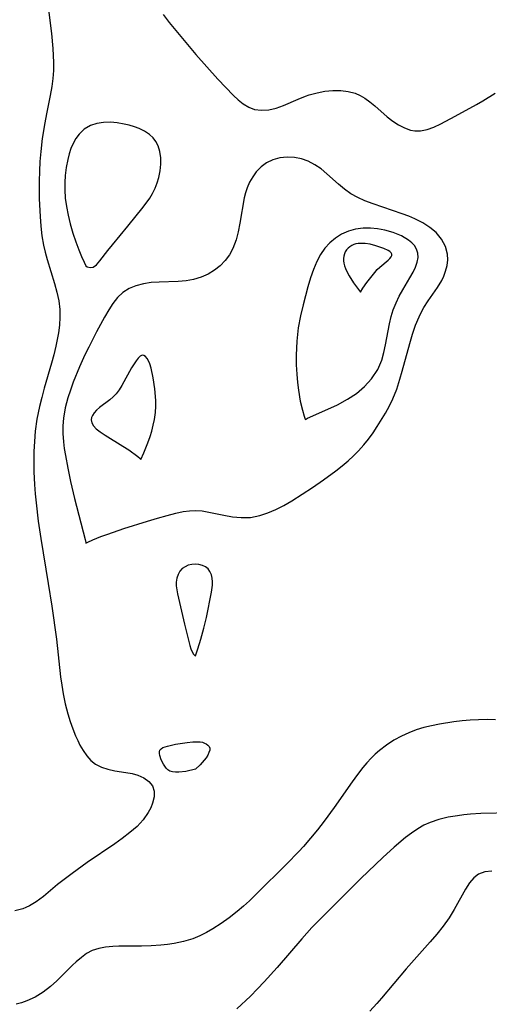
# Model space of a CAD drawing. Header units: metres. Extents: x 1073367 to 1082519, y 1569854 to 1574957.
# Tile 100 of 256: x 1074386 to 1074472, y 1572707 to 1572886. Entities that reach past the tile are written whole.
import ezdxf

# ---------------------------------------------------------------- set-up
doc = ezdxf.new("R2010")
doc.units = ezdxf.units.M
doc.layers.add('CGG_CurvaNivelLidar_v1', color=253, linetype='Continuous', lineweight=30)

msp = doc.modelspace()

# ---------------------------------------------------------------- linework, layer by layer
at = {"layer": 'CGG_CurvaNivelLidar_v1'}
for p, q in [((1074391.6687, 1572888.3848, 64.5), (1074392.2526, 1572883.6209, 64.5)), ((1074412.6013, 1572887.0797, 65), (1074413.6836, 1572885.6074, 65)), ((1074413.6836, 1572885.6074, 65), (1074418.5394, 1572879.7859, 65)), ((1074392.2526, 1572883.6209, 64.5), (1074392.5041, 1572880.8433, 64.5)), ((1074392.5041, 1572880.8433, 64.5), (1074392.6253, 1572878.3482, 64.5)), ((1074418.5394, 1572879.7859, 65), (1074420.5088, 1572877.5186, 65)), ((1074392.6253, 1572878.3482, 64.5), (1074392.6172, 1572876.857, 64.5)), ((1074392.6172, 1572876.857, 64.5), (1074392.53, 1572875.3806, 64.5)), ((1074420.5088, 1572877.5186, 65), (1074422.5333, 1572875.3047, 65)), ((1074392.53, 1572875.3806, 64.5), (1074392.3517, 1572873.9246, 64.5)), ((1074422.5333, 1572875.3047, 65), (1074425.3789, 1572872.3411, 65)), ((1074392.3517, 1572873.9246, 64.5), (1074392.0366, 1572872.286, 64.5)), ((1074439.1744, 1572872.4192, 65), (1074440.5951, 1572872.816, 65)), ((1074440.5951, 1572872.816, 65), (1074442.0359, 1572873.0932, 65)), ((1074442.0359, 1572873.0932, 65), (1074443.4771, 1572873.2408, 65)), ((1074443.4771, 1572873.2408, 65), (1074444.8991, 1572873.242, 65)), ((1074444.8991, 1572873.242, 65), (1074446.2811, 1572873.0719, 65)), ((1074446.2811, 1572873.0719, 65), (1074447.5432, 1572872.7201, 65)), ((1074447.5432, 1572872.7201, 65), (1074448.4481, 1572872.3204, 65)), ((1074470.7823, 1572871.3615, 65), (1074473.0456, 1572872.7582, 65)), ((1074392.0366, 1572872.286, 64.5), (1074391.3428, 1572868.9979, 64.5)), ((1074425.3789, 1572872.3411, 65), (1074426.2145, 1572871.5519, 65)), ((1074426.2145, 1572871.5519, 65), (1074427.1713, 1572870.7945, 65)), ((1074427.1713, 1572870.7945, 65), (1074428.1759, 1572870.193, 65)), ((1074434.463, 1572870.4707, 65), (1074437.1387, 1572871.6359, 65)), ((1074437.1387, 1572871.6359, 65), (1074438.5201, 1572872.1933, 65)), ((1074438.5201, 1572872.1933, 65), (1074439.1744, 1572872.4192, 65)), ((1074448.4481, 1572872.3204, 65), (1074449.2909, 1572871.8354, 65)), ((1074449.2909, 1572871.8354, 65), (1074450.2156, 1572871.1825, 65)), ((1074450.2156, 1572871.1825, 65), (1074451.1036, 1572870.4595, 65)), ((1074469.644, 1572870.7042, 65), (1074470.7823, 1572871.3615, 65)), ((1074391.3428, 1572868.9979, 64.5), (1074391.0428, 1572867.3228, 64.5)), ((1074428.1759, 1572870.193, 65), (1074429.236, 1572869.7908, 65)), ((1074429.236, 1572869.7908, 65), (1074430.4963, 1572869.6174, 65)), ((1074430.4963, 1572869.6174, 65), (1074431.8081, 1572869.703, 65)), ((1074431.8081, 1572869.703, 65), (1074433.1434, 1572870.0038, 65)), ((1074433.1434, 1572870.0038, 65), (1074434.463, 1572870.4707, 65)), ((1074451.1036, 1572870.4595, 65), (1074453.3918, 1572868.447, 65)), ((1074465.7403, 1572868.5233, 65), (1074469.644, 1572870.7042, 65)), ((1074391.0428, 1572867.3228, 64.5), (1074390.594, 1572864.5075, 64.5)), ((1074400.4891, 1572867.2343, 65), (1074399.3454, 1572866.8483, 65)), ((1074401.7141, 1572867.4262, 65), (1074400.4891, 1572867.2343, 65)), ((1074402.9856, 1572867.4501, 65), (1074401.7141, 1572867.4262, 65)), ((1074404.2321, 1572867.3319, 65), (1074402.9856, 1572867.4501, 65)), ((1074405.4772, 1572867.1108, 65), (1074404.2321, 1572867.3319, 65)), ((1074453.3918, 1572868.447, 65), (1074454.4007, 1572867.6525, 65)), ((1074454.4007, 1572867.6525, 65), (1074455.4416, 1572866.9573, 65)), ((1074463.1219, 1572867.1295, 65), (1074465.7403, 1572868.5233, 65)), ((1074398.2319, 1572866.1773, 65), (1074397.2793, 1572865.2737, 65)), ((1074399.3454, 1572866.8483, 65), (1074398.2319, 1572866.1773, 65)), ((1074406.4234, 1572866.8888, 65), (1074405.4772, 1572867.1108, 65)), ((1074407.3462, 1572866.619, 65), (1074406.4234, 1572866.8888, 65)), ((1074408.2319, 1572866.2922, 65), (1074407.3462, 1572866.619, 65)), ((1074409.2206, 1572865.8102, 65), (1074408.2319, 1572866.2922, 65)), ((1074410.1031, 1572865.2121, 65), (1074409.2206, 1572865.8102, 65)), ((1074455.4416, 1572866.9573, 65), (1074456.5153, 1572866.4, 65)), ((1074456.5153, 1572866.4, 65), (1074457.6236, 1572866.0256, 65)), ((1074457.6236, 1572866.0256, 65), (1074458.4222, 1572865.898, 65)), ((1074458.4222, 1572865.898, 65), (1074458.8953, 1572865.8797, 65)), ((1074458.8953, 1572865.8797, 65), (1074459.417, 1572865.9069, 65)), ((1074459.417, 1572865.9069, 65), (1074460.6422, 1572866.1423, 65)), ((1074460.6422, 1572866.1423, 65), (1074461.8764, 1572866.5682, 65)), ((1074461.8764, 1572866.5682, 65), (1074463.1219, 1572867.1295, 65)), ((1074390.594, 1572864.5075, 64.5), (1074390.2951, 1572862.1181, 64.5)), ((1074396.6801, 1572864.4584, 65), (1074396.1808, 1572863.5494, 65)), ((1074397.2793, 1572865.2737, 65), (1074396.6801, 1572864.4584, 65)), ((1074410.7428, 1572864.6038, 65), (1074410.1031, 1572865.2121, 65)), ((1074411.2728, 1572863.9099, 65), (1074410.7428, 1572864.6038, 65)), ((1074411.6811, 1572863.1412, 65), (1074411.2728, 1572863.9099, 65)), ((1074390.2951, 1572862.1181, 64.5), (1074390.1459, 1572860.3157, 64.5)), ((1074395.7987, 1572862.6322, 65), (1074395.4852, 1572861.663, 65)), ((1074396.1808, 1572863.5494, 65), (1074395.7987, 1572862.6322, 65)), ((1074412.0059, 1572862.0987, 65), (1074411.6811, 1572863.1412, 65)), ((1074412.1564, 1572860.9835, 65), (1074412.0059, 1572862.0987, 65)), ((1074390.1459, 1572860.3157, 64.5), (1074390.0514, 1572858.5041, 64.5)), ((1074395.228, 1572860.6534, 65), (1074394.9521, 1572859.2214, 65)), ((1074395.4852, 1572861.663, 65), (1074395.228, 1572860.6534, 65)), ((1074412.1611, 1572859.8218, 65), (1074412.1564, 1572860.9835, 65)), ((1074431.3928, 1572860.058, 65), (1074430.4021, 1572859.3168, 65)), ((1074432.5744, 1572860.6161, 65), (1074431.3928, 1572860.058, 65)), ((1074433.8505, 1572860.9536, 65), (1074432.5744, 1572860.6161, 65)), ((1074435.1801, 1572861.0913, 65), (1074433.8505, 1572860.9536, 65)), ((1074436.5256, 1572861.0365, 65), (1074435.1801, 1572861.0913, 65)), ((1074437.7881, 1572860.7948, 65), (1074436.5256, 1572861.0365, 65)), ((1074439.0121, 1572860.341, 65), (1074437.7881, 1572860.7948, 65)), ((1074440.1929, 1572859.7078, 65), (1074439.0121, 1572860.341, 65)), ((1074390.0514, 1572858.5041, 64.5), (1074390.0035, 1572856.6873, 64.5)), ((1074394.9521, 1572859.2214, 65), (1074394.76, 1572857.749, 65)), ((1074411.796, 1572857.4106, 65), (1074412.0364, 1572858.6184, 65)), ((1074412.0364, 1572858.6184, 65), (1074412.1611, 1572859.8218, 65)), ((1074429.5307, 1572858.3987, 65), (1074428.8866, 1572857.5122, 65)), ((1074430.4021, 1572859.3168, 65), (1074429.5307, 1572858.3987, 65)), ((1074441.3265, 1572858.9377, 65), (1074440.1929, 1572859.7078, 65)), ((1074442.4076, 1572858.0654, 65), (1074441.3265, 1572858.9377, 65)), ((1074390.0035, 1572856.6873, 64.5), (1074390.0199, 1572853.524, 64.5)), ((1074394.6662, 1572856.4972, 65), (1074394.6651, 1572855.1211, 65)), ((1074394.76, 1572857.749, 65), (1074394.6662, 1572856.4972, 65)), ((1074411.5067, 1572856.3985, 65), (1074411.796, 1572857.4106, 65)), ((1074428.3323, 1572856.545, 65), (1074427.875, 1572855.5118, 65)), ((1074428.8866, 1572857.5122, 65), (1074428.3323, 1572856.545, 65)), ((1074444.4848, 1572856.1568, 65), (1074442.4076, 1572858.0654, 65)), ((1074394.6651, 1572855.1211, 65), (1074394.7793, 1572853.5956, 65)), ((1074410.6728, 1572854.4576, 65), (1074411.1353, 1572855.4097, 65)), ((1074411.1353, 1572855.4097, 65), (1074411.5067, 1572856.3985, 65)), ((1074427.875, 1572855.5118, 65), (1074427.5717, 1572854.604, 65)), ((1074445.5753, 1572855.2413, 65), (1074444.4848, 1572856.1568, 65)), ((1074446.7509, 1572854.4307, 65), (1074445.5753, 1572855.2413, 65)), ((1074390.0199, 1572853.524, 64.5), (1074390.1749, 1572850.2712, 64.5)), ((1074394.7793, 1572853.5956, 65), (1074394.9913, 1572852.0805, 65)), ((1074408.9333, 1572851.955, 65), (1074410.1557, 1572853.6126, 65)), ((1074410.1557, 1572853.6126, 65), (1074410.6728, 1572854.4576, 65)), ((1074427.3376, 1572853.6696, 65), (1074426.5645, 1572849.0366, 65)), ((1074427.5717, 1572854.604, 65), (1074427.3376, 1572853.6696, 65)), ((1074448.0198, 1572853.7272, 65), (1074446.7509, 1572854.4307, 65)), ((1074449.3192, 1572853.1453, 65), (1074448.0198, 1572853.7272, 65)), ((1074450.8012, 1572852.5751, 65), (1074449.3192, 1572853.1453, 65)), ((1074394.9913, 1572852.0805, 65), (1074395.2939, 1572850.5249, 65)), ((1074406.1548, 1572848.5178, 65), (1074408.9333, 1572851.955, 65)), ((1074456.1197, 1572850.7592, 65), (1074450.8012, 1572852.5751, 65)), ((1074390.1749, 1572850.2712, 64.5), (1074390.3211, 1572848.5173, 64.5)), ((1074395.2939, 1572850.5249, 65), (1074395.6728, 1572848.9713, 65)), ((1074457.2825, 1572850.3113, 65), (1074456.1197, 1572850.7592, 65)), ((1074458.4092, 1572849.8252, 65), (1074457.2825, 1572850.3113, 65)), ((1074459.8288, 1572849.1056, 65), (1074458.4092, 1572849.8252, 65)), ((1074390.3211, 1572848.5173, 64.5), (1074390.5289, 1572846.7781, 64.5)), ((1074395.6728, 1572848.9713, 65), (1074396.1768, 1572847.2494, 65)), ((1074403.3531, 1572845.1444, 65), (1074406.1548, 1572848.5178, 65)), ((1074426.2519, 1572847.5125, 65), (1074425.8629, 1572846.0319, 65)), ((1074426.5645, 1572849.0366, 65), (1074426.2519, 1572847.5125, 65)), ((1074446.297, 1572847.5969, 65.5), (1074445.0537, 1572847.063, 65.5)), ((1074447.6147, 1572847.9513, 65.5), (1074446.297, 1572847.5969, 65.5)), ((1074448.978, 1572848.1344, 65.5), (1074447.6147, 1572847.9513, 65.5)), ((1074450.3061, 1572848.1532, 65.5), (1074448.978, 1572848.1344, 65.5)), ((1074451.6311, 1572848.038, 65.5), (1074450.3061, 1572848.1532, 65.5)), ((1074452.9312, 1572847.8062, 65.5), (1074451.6311, 1572848.038, 65.5)), ((1074454.4838, 1572847.3719, 65.5), (1074452.9312, 1572847.8062, 65.5)), ((1074461.1257, 1572848.2884, 65), (1074459.8288, 1572849.1056, 65)), ((1074462.2558, 1572847.3536, 65), (1074461.1257, 1572848.2884, 65)), ((1074390.5289, 1572846.7781, 64.5), (1074390.8178, 1572845.0592, 64.5)), ((1074396.1768, 1572847.2494, 65), (1074396.7168, 1572845.6407, 65)), ((1074425.8629, 1572846.0319, 65), (1074425.2717, 1572844.4377, 65)), ((1074443.9306, 1572846.3551, 65.5), (1074442.9125, 1572845.4878, 65.5)), ((1074445.0537, 1572847.063, 65.5), (1074443.9306, 1572846.3551, 65.5)), ((1074455.9784, 1572846.7634, 65.5), (1074454.4838, 1572847.3719, 65.5)), ((1074457.2666, 1572845.9982, 65.5), (1074455.9784, 1572846.7634, 65.5)), ((1074457.8501, 1572845.5099, 65.5), (1074457.2666, 1572845.9982, 65.5)), ((1074463.2605, 1572846.1611, 65), (1074462.2558, 1572847.3536, 65)), ((1074463.9723, 1572844.84, 65), (1074463.2605, 1572846.1611, 65)), ((1074390.8178, 1572845.0592, 64.5), (1074391.1054, 1572843.7626, 64.5)), ((1074396.7168, 1572845.6407, 65), (1074397.2502, 1572844.2017, 65)), ((1074397.2502, 1572844.2017, 65), (1074397.7358, 1572842.9894, 65)), ((1074401.0639, 1572842.1817, 65), (1074402.5018, 1572844.0874, 65)), ((1074402.5018, 1572844.0874, 65), (1074403.3531, 1572845.1444, 65)), ((1074425.2717, 1572844.4377, 65), (1074424.6429, 1572843.297, 65)), ((1074442.0068, 1572844.4847, 65.5), (1074441.2268, 1572843.3614, 65.5)), ((1074442.9125, 1572845.4878, 65.5), (1074442.0068, 1572844.4847, 65.5)), ((1074445.9707, 1572844.1925, 66), (1074445.7441, 1572843.8515, 66)), ((1074446.2449, 1572844.5007, 66), (1074445.9707, 1572844.1925, 66)), ((1074446.5608, 1572844.7706, 66), (1074446.2449, 1572844.5007, 66)), ((1074446.9151, 1572844.9945, 66), (1074446.5608, 1572844.7706, 66)), ((1074447.2872, 1572845.1585, 66), (1074446.9151, 1572844.9945, 66)), ((1074447.6853, 1572845.2772, 66), (1074447.2872, 1572845.1585, 66)), ((1074448.1027, 1572845.3545, 66), (1074447.6853, 1572845.2772, 66)), ((1074448.9564, 1572845.3898, 66), (1074448.1027, 1572845.3545, 66)), ((1074449.3845, 1572845.3573, 66), (1074448.9564, 1572845.3898, 66)), ((1074450.2467, 1572845.2204, 66), (1074449.3845, 1572845.3573, 66)), ((1074451.2783, 1572844.961, 66), (1074450.2467, 1572845.2204, 66)), ((1074452.7316, 1572844.4655, 66), (1074451.2783, 1572844.961, 66)), ((1074453.55, 1572844.0905, 66), (1074452.7316, 1572844.4655, 66)), ((1074453.874, 1572843.889, 66), (1074453.55, 1572844.0905, 66)), ((1074454.1121, 1572843.675, 66), (1074453.874, 1572843.889, 66)), ((1074458.3286, 1572844.9678, 65.5), (1074457.8501, 1572845.5099, 65.5)), ((1074458.7161, 1572844.3017, 65.5), (1074458.3286, 1572844.9678, 65.5)), ((1074458.9369, 1572843.5807, 65.5), (1074458.7161, 1572844.3017, 65.5)), ((1074464.3487, 1572843.4301, 65), (1074463.9723, 1572844.84, 65)), ((1074391.1054, 1572843.7626, 64.5), (1074391.4486, 1572842.4771, 64.5)), ((1074391.4486, 1572842.4771, 64.5), (1074392.7957, 1572838.1037, 64.5)), ((1074397.7358, 1572842.9894, 65), (1074398.188, 1572841.9432, 65)), ((1074400.4578, 1572841.4841, 65), (1074401.0639, 1572842.1817, 65)), ((1074423.8697, 1572842.2524, 65), (1074422.9699, 1572841.3134, 65)), ((1074424.6429, 1572843.297, 65), (1074423.8697, 1572842.2524, 65)), ((1074440.5577, 1572842.0875, 65.5), (1074439.9454, 1572840.6213, 65.5)), ((1074441.2268, 1572843.3614, 65.5), (1074440.5577, 1572842.0875, 65.5)), ((1074445.4708, 1572843.0769, 66), (1074445.4268, 1572842.6518, 66)), ((1074445.4268, 1572842.6518, 66), (1074445.4334, 1572842.2122, 66)), ((1074445.4334, 1572842.2122, 66), (1074445.4844, 1572841.7641, 66)), ((1074445.575, 1572843.4808, 66), (1074445.4708, 1572843.0769, 66)), ((1074445.7441, 1572843.8515, 66), (1074445.575, 1572843.4808, 66)), ((1074452.0122, 1572841.0299, 66), (1074453.5338, 1572842.3381, 66)), ((1074453.5338, 1572842.3381, 66), (1074453.834, 1572842.6347, 66)), ((1074453.834, 1572842.6347, 66), (1074454.0682, 1572842.9198, 66)), ((1074454.0682, 1572842.9198, 66), (1074454.2118, 1572843.191, 66)), ((1074454.2336, 1572843.4448, 66), (1074454.1121, 1572843.675, 66)), ((1074454.2118, 1572843.191, 66), (1074454.2336, 1572843.4448, 66)), ((1074458.8502, 1572841.9778, 65.5), (1074458.9795, 1572842.7925, 65.5)), ((1074458.9795, 1572842.7925, 65.5), (1074458.9369, 1572843.5807, 65.5)), ((1074464.2587, 1572841.3467, 65), (1074464.3873, 1572842.3955, 65)), ((1074464.3873, 1572842.3955, 65), (1074464.3487, 1572843.4301, 65)), ((1074398.188, 1572841.9432, 65), (1074398.5, 1572841.3082, 65)), ((1074398.5, 1572841.3082, 65), (1074398.7837, 1572841.0848, 65)), ((1074398.7837, 1572841.0848, 65), (1074399.2745, 1572840.9751, 65)), ((1074399.2745, 1572840.9751, 65), (1074399.8701, 1572841.0796, 65)), ((1074399.8701, 1572841.0796, 65), (1074400.4578, 1572841.4841, 65)), ((1074421.9555, 1572840.4946, 65), (1074420.7663, 1572839.7748, 65)), ((1074422.9699, 1572841.3134, 65), (1074421.9555, 1572840.4946, 65)), ((1074439.9454, 1572840.6213, 65.5), (1074439.409, 1572839.0788, 65.5)), ((1074445.4844, 1572841.7641, 66), (1074445.5854, 1572841.2987, 66)), ((1074445.5854, 1572841.2987, 66), (1074445.7635, 1572840.7809, 66)), ((1074445.7635, 1572840.7809, 66), (1074446.0574, 1572840.1444, 66)), ((1074451.0879, 1572840.0676, 66), (1074451.5707, 1572840.5994, 66)), ((1074451.5707, 1572840.5994, 66), (1074452.0122, 1572841.0299, 66)), ((1074458.1039, 1572840.1591, 65.5), (1074458.5431, 1572841.077, 65.5)), ((1074458.5431, 1572841.077, 65.5), (1074458.8502, 1572841.9778, 65.5)), ((1074463.682, 1572839.4385, 65), (1074463.9918, 1572840.2964, 65)), ((1074463.9918, 1572840.2964, 65), (1074464.2587, 1572841.3467, 65)), ((1074416.7532, 1572838.5685, 65), (1074415.3486, 1572838.4426, 65)), ((1074418.1234, 1572838.8062, 65), (1074416.7532, 1572838.5685, 65)), ((1074419.4819, 1572839.2102, 65), (1074418.1234, 1572838.8062, 65)), ((1074420.7663, 1572839.7748, 65), (1074419.4819, 1572839.2102, 65)), ((1074439.409, 1572839.0788, 65.5), (1074438.9274, 1572837.482, 65.5)), ((1074446.0574, 1572840.1444, 66), (1074446.4209, 1572839.4894, 66)), ((1074446.4209, 1572839.4894, 66), (1074447.239, 1572838.2248, 66)), ((1074449.6897, 1572838.2721, 66), (1074450.6028, 1572839.4812, 66)), ((1074450.6028, 1572839.4812, 66), (1074451.0879, 1572840.0676, 66)), ((1074456.1861, 1572836.9067, 65.5), (1074457.5112, 1572839.1123, 65.5)), ((1074457.5112, 1572839.1123, 65.5), (1074458.1039, 1572840.1591, 65.5)), ((1074462.5419, 1572837.3478, 65), (1074463.2919, 1572838.5986, 65)), ((1074463.2919, 1572838.5986, 65), (1074463.682, 1572839.4385, 65)), ((1074392.7957, 1572838.1037, 64.5), (1074393.2336, 1572836.5241, 64.5)), ((1074406.3916, 1572837.144, 65), (1074405.2653, 1572836.4193, 65)), ((1074407.6434, 1572837.6776, 65), (1074406.3916, 1572837.144, 65)), ((1074408.9888, 1572838.0347, 65), (1074407.6434, 1572837.6776, 65)), ((1074410.3891, 1572838.2308, 65), (1074408.9888, 1572838.0347, 65)), ((1074411.8337, 1572838.3217, 65), (1074410.3891, 1572838.2308, 65)), ((1074415.3486, 1572838.4426, 65), (1074411.8337, 1572838.3217, 65)), ((1074438.9274, 1572837.482, 65.5), (1074438.0636, 1572834.1916, 65.5)), ((1074447.239, 1572838.2248, 66), (1074448.5, 1572836.5042, 66)), ((1074448.5, 1572836.5042, 66), (1074448.9586, 1572837.2245, 66)), ((1074448.9586, 1572837.2245, 66), (1074449.6897, 1572838.2721, 66)), ((1074455.5516, 1572835.7499, 65.5), (1074456.1861, 1572836.9067, 65.5)), ((1074460.8538, 1572834.932, 65), (1074462.5419, 1572837.3478, 65)), ((1074393.2336, 1572836.5241, 64.5), (1074393.5778, 1572834.9413, 64.5)), ((1074393.5778, 1572834.9413, 64.5), (1074393.7805, 1572833.3497, 64.5)), ((1074404.3061, 1572835.5139, 65), (1074403.4572, 1572834.4505, 65)), ((1074405.2653, 1572836.4193, 65), (1074404.3061, 1572835.5139, 65)), ((1074454.9707, 1572834.5444, 65.5), (1074455.5516, 1572835.7499, 65.5)), ((1074460.0576, 1572833.6978, 65), (1074460.8538, 1572834.932, 65)), ((1074393.7805, 1572833.3497, 64.5), (1074393.8105, 1572831.9351, 64.5)), ((1074402.6766, 1572833.2704, 65), (1074401.9032, 1572831.9603, 65)), ((1074403.4572, 1572834.4505, 65), (1074402.6766, 1572833.2704, 65)), ((1074438.0636, 1572834.1916, 65.5), (1074437.5899, 1572832.193, 65.5)), ((1074454.0829, 1572832.0422, 65.5), (1074454.4704, 1572833.2921, 65.5)), ((1074454.4704, 1572833.2921, 65.5), (1074454.9707, 1572834.5444, 65.5)), ((1074459.5, 1572832.6962, 65), (1074460.0576, 1572833.6978, 65)), ((1074393.8105, 1572831.9351, 64.5), (1074393.7191, 1572830.5113, 64.5)), ((1074401.9032, 1572831.9603, 65), (1074400.4336, 1572829.2465, 65)), ((1074437.5899, 1572832.193, 65.5), (1074437.1913, 1572829.9947, 65.5)), ((1074453.7725, 1572830.761, 65.5), (1074454.0829, 1572832.0422, 65.5)), ((1074458.5286, 1572830.4652, 65), (1074459.1781, 1572832.0316, 65)), ((1074459.1781, 1572832.0316, 65), (1074459.5, 1572832.6962, 65)), ((1074393.7191, 1572830.5113, 64.5), (1074393.5326, 1572829.08, 64.5)), ((1074437.1913, 1572829.9947, 65.5), (1074436.9034, 1572827.562, 65.5)), ((1074453.0571, 1572826.904, 65.5), (1074453.7725, 1572830.761, 65.5)), ((1074457.9652, 1572828.8329, 65), (1074458.5286, 1572830.4652, 65)), ((1074393.5326, 1572829.08, 64.5), (1074393.0633, 1572826.6462, 64.5)), ((1074400.4336, 1572829.2465, 65), (1074399.0317, 1572826.4817, 65)), ((1074457.4642, 1572827.156, 65), (1074457.9652, 1572828.8329, 65)), ((1074393.0633, 1572826.6462, 64.5), (1074392.6972, 1572825.1101, 64.5)), ((1074399.0317, 1572826.4817, 65), (1074398.3545, 1572825.0668, 65)), ((1074436.9034, 1572827.562, 65.5), (1074436.7755, 1572825.0063, 65.5)), ((1074452.7629, 1572825.5014, 65.5), (1074453.0571, 1572826.904, 65.5)), ((1074456.1107, 1572822.1144, 65), (1074457.4642, 1572827.156, 65)), ((1074392.6972, 1572825.1101, 64.5), (1074392.2878, 1572823.5729, 64.5)), ((1074398.3545, 1572825.0668, 65), (1074397.3746, 1572822.8896, 65)), ((1074408.0251, 1572824.494, 65.5), (1074407.6603, 1572824.018, 65.5)), ((1074408.3841, 1572824.8363, 65.5), (1074408.0251, 1572824.494, 65.5)), ((1074408.7432, 1572824.998, 65.5), (1074408.3841, 1572824.8363, 65.5)), ((1074409.0646, 1572824.9563, 65.5), (1074408.7432, 1572824.998, 65.5)), ((1074409.3774, 1572824.7573, 65.5), (1074409.0646, 1572824.9563, 65.5)), ((1074409.6675, 1572824.4259, 65.5), (1074409.3774, 1572824.7573, 65.5)), ((1074409.923, 1572823.9828, 65.5), (1074409.6675, 1572824.4259, 65.5)), ((1074436.7755, 1572825.0063, 65.5), (1074436.7966, 1572823.2571, 65.5)), ((1074452.394, 1572824.1285, 65.5), (1074452.7629, 1572825.5014, 65.5)), ((1074392.2878, 1572823.5729, 64.5), (1074390.9582, 1572819.0123, 64.5)), ((1074397.3746, 1572822.8896, 65), (1074396.219, 1572820.0842, 65)), ((1074406.8424, 1572822.7051, 65.5), (1074405.0758, 1572819.4778, 65.5)), ((1074407.6603, 1572824.018, 65.5), (1074406.8424, 1572822.7051, 65.5)), ((1074410.1438, 1572823.4495, 65.5), (1074409.923, 1572823.9828, 65.5)), ((1074410.3765, 1572822.684, 65.5), (1074410.1438, 1572823.4495, 65.5)), ((1074410.7619, 1572820.8878, 65.5), (1074410.3765, 1572822.684, 65.5)), ((1074436.7966, 1572823.2571, 65.5), (1074436.8918, 1572821.5392, 65.5)), ((1074450.496, 1572820.689, 65.5), (1074451.6411, 1572822.4026, 65.5)), ((1074451.6411, 1572822.4026, 65.5), (1074452.394, 1572824.1285, 65.5)), ((1074411.0724, 1572818.8714, 65.5), (1074410.7619, 1572820.8878, 65.5)), ((1074436.8918, 1572821.5392, 65.5), (1074437.0262, 1572820.0612, 65.5)), ((1074449.2294, 1572819.3099, 65.5), (1074450.496, 1572820.689, 65.5)), ((1074455.0922, 1572818.8522, 65), (1074455.6787, 1572820.6584, 65)), ((1074455.6787, 1572820.6584, 65), (1074456.1107, 1572822.1144, 65)), ((1074390.9582, 1572819.0123, 64.5), (1074390.5001, 1572817.3433, 64.5)), ((1074396.219, 1572820.0842, 65), (1074395.6997, 1572818.6677, 65)), ((1074405.0758, 1572819.4778, 65.5), (1074404.5922, 1572818.7134, 65.5)), ((1074411.2648, 1572816.7753, 65.5), (1074411.0724, 1572818.8714, 65.5)), ((1074437.0262, 1572820.0612, 65.5), (1074437.2028, 1572818.6642, 65.5)), ((1074447.7635, 1572818.0652, 65.5), (1074449.2294, 1572819.3099, 65.5)), ((1074454.407, 1572817.1001, 65), (1074455.0922, 1572818.8522, 65)), ((1074390.5001, 1572817.3433, 64.5), (1074390.0833, 1572815.665, 64.5)), ((1074395.2385, 1572817.2405, 65), (1074394.7653, 1572815.4127, 65)), ((1074395.6997, 1572818.6677, 65), (1074395.2385, 1572817.2405, 65)), ((1074403.4769, 1572817.4301, 65.5), (1074402.8584, 1572816.9057, 65.5)), ((1074404.0477, 1572818.0091, 65.5), (1074403.4769, 1572817.4301, 65.5)), ((1074404.5922, 1572818.7134, 65.5), (1074404.0477, 1572818.0091, 65.5)), ((1074437.2028, 1572818.6642, 65.5), (1074437.5551, 1572816.6559, 65.5)), ((1074444.3203, 1572815.9965, 65.5), (1074446.1684, 1572816.9893, 65.5)), ((1074446.1684, 1572816.9893, 65.5), (1074447.7635, 1572818.0652, 65.5)), ((1074453.7624, 1572815.7698, 65), (1074454.407, 1572817.1001, 65)), ((1074390.0833, 1572815.665, 64.5), (1074389.6215, 1572813.3881, 64.5)), ((1074394.7653, 1572815.4127, 65), (1074394.4518, 1572813.565, 65)), ((1074400.9755, 1572815.4742, 65.5), (1074400.4581, 1572815.0147, 65.5)), ((1074402.8584, 1572816.9057, 65.5), (1074400.9755, 1572815.4742, 65.5)), ((1074411.1933, 1572814.569, 65.5), (1074411.2755, 1572815.7366, 65.5)), ((1074411.2755, 1572815.7366, 65.5), (1074411.2648, 1572816.7753, 65.5)), ((1074437.5551, 1572816.6559, 65.5), (1074437.9315, 1572815.0298, 65.5)), ((1074442.5373, 1572815.1707, 65.5), (1074444.3203, 1572815.9965, 65.5)), ((1074453.046, 1572814.4743, 65), (1074453.7624, 1572815.7698, 65)), ((1074389.6215, 1572813.3881, 64.5), (1074389.3153, 1572811.164, 64.5)), ((1074394.4518, 1572813.565, 65), (1074394.3435, 1572812.1527, 65)), ((1074399.5546, 1572813.6557, 65.5), (1074399.5028, 1572813.2573, 65.5)), ((1074399.6999, 1572814.0405, 65.5), (1074399.5546, 1572813.6557, 65.5)), ((1074400.0224, 1572814.5377, 65.5), (1074399.6999, 1572814.0405, 65.5)), ((1074400.4581, 1572815.0147, 65.5), (1074400.0224, 1572814.5377, 65.5)), ((1074411.0141, 1572813.3214, 65.5), (1074411.1933, 1572814.569, 65.5)), ((1074437.9315, 1572815.0298, 65.5), (1074438.2591, 1572813.8926, 65.5)), ((1074438.2591, 1572813.8926, 65.5), (1074438.4658, 1572813.3543, 65.5)), ((1074438.5, 1572813.3352, 65.5), (1074438.8479, 1572813.5391, 65.5)), ((1074438.8479, 1572813.5391, 65.5), (1074442.5373, 1572815.1707, 65.5)), ((1074451.568, 1572812.03, 65), (1074453.046, 1572814.4743, 65)), ((1074394.3435, 1572812.1527, 65), (1074394.338, 1572810.732, 65)), ((1074399.5028, 1572813.2573, 65.5), (1074399.6122, 1572812.6744, 65.5)), ((1074399.6122, 1572812.6744, 65.5), (1074399.9144, 1572812.1451, 65.5)), ((1074399.9144, 1572812.1451, 65.5), (1074400.4026, 1572811.6295, 65.5)), ((1074400.4026, 1572811.6295, 65.5), (1074401.1164, 1572811.0726, 65.5)), ((1074410.5189, 1572811.2098, 65.5), (1074410.7932, 1572812.2624, 65.5)), ((1074410.7932, 1572812.2624, 65.5), (1074411.0141, 1572813.3214, 65.5)), ((1074438.4658, 1572813.3543, 65.5), (1074438.5, 1572813.3352, 65.5)), ((1074450.8108, 1572810.8817, 65), (1074451.568, 1572812.03, 65)), ((1074389.3153, 1572811.164, 64.5), (1074389.1534, 1572809.3298, 64.5)), ((1074394.338, 1572810.732, 65), (1074394.4344, 1572809.2499, 65)), ((1074401.1164, 1572811.0726, 65.5), (1074402.0491, 1572810.455, 65.5)), ((1074402.0491, 1572810.455, 65.5), (1074405.2723, 1572808.4743, 65.5)), ((1074409.8117, 1572809.0688, 65.5), (1074410.206, 1572810.1898, 65.5)), ((1074410.206, 1572810.1898, 65.5), (1074410.5189, 1572811.2098, 65.5)), ((1074449.985, 1572809.754, 65), (1074450.8108, 1572810.8817, 65)), ((1074389.1534, 1572809.3298, 64.5), (1074389.0589, 1572807.4871, 64.5)), ((1074394.4344, 1572809.2499, 65), (1074394.5832, 1572808.035, 65)), ((1074394.5832, 1572808.035, 65), (1074394.786, 1572806.7394, 65)), ((1074405.2723, 1572808.4743, 65.5), (1074406.3377, 1572807.7615, 65.5)), ((1074409.0579, 1572807.223, 65.5), (1074409.8117, 1572809.0688, 65.5)), ((1074448.1593, 1572807.6184, 65), (1074449.0999, 1572808.6652, 65)), ((1074449.0999, 1572808.6652, 65), (1074449.985, 1572809.754, 65)), ((1074389.0589, 1572807.4871, 64.5), (1074389.0259, 1572805.6389, 64.5)), ((1074394.786, 1572806.7394, 65), (1074395.2174, 1572804.4252, 65)), ((1074406.3377, 1572807.7615, 65.5), (1074407.9584, 1572806.5709, 65.5)), ((1074407.9584, 1572806.5709, 65.5), (1074408.3982, 1572806.1998, 65.5)), ((1074408.5, 1572806.0452, 65.5), (1074409.0579, 1572807.223, 65.5)), ((1074446.2683, 1572805.7934, 65), (1074447.2352, 1572806.6849, 65)), ((1074447.2352, 1572806.6849, 65), (1074448.1593, 1572807.6184, 65)), ((1074389.0259, 1572805.6389, 64.5), (1074389.0534, 1572803.7877, 64.5)), ((1074395.2174, 1572804.4252, 65), (1074395.7258, 1572802.0275, 65)), ((1074408.3982, 1572806.1998, 65.5), (1074408.5, 1572806.0452, 65.5)), ((1074444.0442, 1572803.984, 65), (1074445.172, 1572804.87, 65)), ((1074445.172, 1572804.87, 65), (1074446.2683, 1572805.7934, 65)), ((1074389.0534, 1572803.7877, 64.5), (1074389.171, 1572801.4471, 64.5)), ((1074441.7772, 1572802.2962, 65), (1074444.0442, 1572803.984, 65)), ((1074389.171, 1572801.4471, 64.5), (1074389.2991, 1572799.7796, 64.5)), ((1074395.7258, 1572802.0275, 65), (1074396.4527, 1572798.9051, 65)), ((1074435.9922, 1572798.5059, 65), (1074439.7514, 1572800.9079, 65)), ((1074439.7514, 1572800.9079, 65), (1074441.7772, 1572802.2962, 65)), ((1074389.2991, 1572799.7796, 64.5), (1074389.458, 1572798.1123, 64.5)), ((1074389.458, 1572798.1123, 64.5), (1074389.8572, 1572794.7812, 64.5)), ((1074396.4527, 1572798.9051, 65), (1074398.3757, 1572791.4721, 65)), ((1074433.1113, 1572796.9172, 65), (1074434.5461, 1572797.6588, 65)), ((1074434.5461, 1572797.6588, 65), (1074435.9922, 1572798.5059, 65)), ((1074411.5533, 1572795.3423, 65), (1074413.303, 1572795.8342, 65)), ((1074413.303, 1572795.8342, 65), (1074414.9202, 1572796.2479, 65)), ((1074414.9202, 1572796.2479, 65), (1074416.2359, 1572796.5313, 65)), ((1074416.2359, 1572796.5313, 65), (1074417.4088, 1572796.6958, 65)), ((1074417.4088, 1572796.6958, 65), (1074418.5614, 1572796.742, 65)), ((1074418.5614, 1572796.742, 65), (1074419.7162, 1572796.6495, 65)), ((1074419.7162, 1572796.6495, 65), (1074420.8757, 1572796.4559, 65)), ((1074420.8757, 1572796.4559, 65), (1074423.6079, 1572795.8782, 65)), ((1074423.6079, 1572795.8782, 65), (1074425.1861, 1572795.5985, 65)), ((1074425.1861, 1572795.5985, 65), (1074426.7693, 1572795.4353, 65)), ((1074426.7693, 1572795.4353, 65), (1074428.4909, 1572795.4729, 65)), ((1074428.4909, 1572795.4729, 65), (1074430.1869, 1572795.8002, 65)), ((1074430.1869, 1572795.8002, 65), (1074431.6572, 1572796.2873, 65)), ((1074431.6572, 1572796.2873, 65), (1074433.1113, 1572796.9172, 65)), ((1074389.8572, 1572794.7812, 64.5), (1074390.3235, 1572791.6436, 64.5)), ((1074405.4377, 1572793.4458, 65), (1074409.725, 1572794.7968, 65)), ((1074409.725, 1572794.7968, 65), (1074411.5533, 1572795.3423, 65)), ((1074399.8058, 1572791.399, 65), (1074401.2487, 1572791.9864, 65)), ((1074401.2487, 1572791.9864, 65), (1074402.5005, 1572792.4513, 65)), ((1074402.5005, 1572792.4513, 65), (1074405.4377, 1572793.4458, 65)), ((1074390.3235, 1572791.6436, 64.5), (1074391.6873, 1572783.4307, 64.5)), ((1074398.3757, 1572791.4721, 65), (1074398.5028, 1572790.9035, 65)), ((1074398.5, 1572790.7797, 65), (1074398.8565, 1572790.9726, 65)), ((1074398.5028, 1572790.9035, 65), (1074398.5, 1572790.7797, 65)), ((1074398.8565, 1572790.9726, 65), (1074399.8058, 1572791.399, 65)), ((1074416.5755, 1572786.5035, 65), (1074416.0553, 1572786.1479, 65)), ((1074417.1703, 1572786.7506, 65), (1074416.5755, 1572786.5035, 65)), ((1074417.8099, 1572786.8972, 65), (1074417.1703, 1572786.7506, 65)), ((1074418.4683, 1572786.9416, 65), (1074417.8099, 1572786.8972, 65)), ((1074419.112, 1572786.8792, 65), (1074418.4683, 1572786.9416, 65)), ((1074419.7264, 1572786.7169, 65), (1074419.112, 1572786.8792, 65)), ((1074420.2854, 1572786.4556, 65), (1074419.7264, 1572786.7169, 65)), ((1074415.2993, 1572785.0712, 65), (1074415.0784, 1572784.4152, 65)), ((1074415.6241, 1572785.6583, 65), (1074415.2993, 1572785.0712, 65)), ((1074416.0553, 1572786.1479, 65), (1074415.6241, 1572785.6583, 65)), ((1074420.758, 1572786.0873, 65), (1074420.2854, 1572786.4556, 65)), ((1074421.1142, 1572785.6097, 65), (1074420.758, 1572786.0873, 65)), ((1074421.3664, 1572785.0429, 65), (1074421.1142, 1572785.6097, 65)), ((1074421.5244, 1572784.4124, 65), (1074421.3664, 1572785.0429, 65)), ((1074391.6873, 1572783.4307, 64.5), (1074392.3214, 1572779.3366, 64.5)), ((1074415.0784, 1572784.4152, 65), (1074414.9681, 1572783.712, 65)), ((1074414.9681, 1572783.712, 65), (1074414.9722, 1572783.01, 65)), ((1074414.9722, 1572783.01, 65), (1074415.0581, 1572782.2871, 65)), ((1074421.3987, 1572781.8522, 65), (1074421.574, 1572783.125, 65)), ((1074421.5905, 1572783.7383, 65), (1074421.5244, 1572784.4124, 65)), ((1074421.574, 1572783.125, 65), (1074421.5905, 1572783.7383, 65)), ((1074415.0581, 1572782.2871, 65), (1074415.1973, 1572781.5481, 65)), ((1074415.1973, 1572781.5481, 65), (1074416.4743, 1572776.0408, 65)), ((1074420.4482, 1572777.2571, 65), (1074421.3987, 1572781.8522, 65)), ((1074392.3214, 1572779.3366, 64.5), (1074393.1592, 1572773.3128, 64.5)), ((1074416.4743, 1572776.0408, 65), (1074417.4613, 1572772.161, 65)), ((1074419.9775, 1572775.2816, 65), (1074420.4482, 1572777.2571, 65)), ((1074419.4506, 1572773.3034, 65), (1074419.9775, 1572775.2816, 65)), ((1074393.1592, 1572773.3128, 64.5), (1074393.9314, 1572766.463, 64.5)), ((1074417.4613, 1572772.161, 65), (1074417.6566, 1572771.5237, 65)), ((1074418.9218, 1572771.5164, 65), (1074419.4506, 1572773.3034, 65)), ((1074417.6566, 1572771.5237, 65), (1074417.8709, 1572770.9999, 65)), ((1074417.8709, 1572770.9999, 65), (1074418.1305, 1572770.5674, 65)), ((1074418.1305, 1572770.5674, 65), (1074418.3579, 1572770.3165, 65)), ((1074418.5, 1572770.2621, 65), (1074418.9218, 1572771.5164, 65)), ((1074418.3579, 1572770.3165, 65), (1074418.5, 1572770.2621, 65)), ((1074393.9314, 1572766.463, 64.5), (1074394.1384, 1572764.9109, 64.5)), ((1074394.1384, 1572764.9109, 64.5), (1074394.385, 1572763.3733, 64.5)), ((1074394.385, 1572763.3733, 64.5), (1074394.7572, 1572761.5257, 64.5)), ((1074394.7572, 1572761.5257, 64.5), (1074395.2157, 1572759.7207, 64.5)), ((1074395.2157, 1572759.7207, 64.5), (1074395.6427, 1572758.3353, 64.5)), ((1074395.6427, 1572758.3353, 64.5), (1074396.1214, 1572756.9919, 64.5)), ((1074462.8891, 1572757.8325, 65), (1074461.4595, 1572757.5389, 65)), ((1074465.5183, 1572758.2518, 65), (1074462.8891, 1572757.8325, 65)), ((1074466.9911, 1572758.4296, 65), (1074465.5183, 1572758.2518, 65)), ((1074468.4726, 1572758.5579, 65), (1074466.9911, 1572758.4296, 65)), ((1074470.0106, 1572758.6302, 65), (1074468.4726, 1572758.5579, 65)), ((1074471.5547, 1572758.6477, 65), (1074470.0106, 1572758.6302, 65)), ((1074473.1028, 1572758.6183, 65), (1074471.5547, 1572758.6477, 65)), ((1074396.1214, 1572756.9919, 64.5), (1074396.6457, 1572755.6985, 64.5)), ((1074457.3001, 1572756.2645, 65), (1074455.9756, 1572755.6679, 65)), ((1074458.6688, 1572756.7702, 65), (1074457.3001, 1572756.2645, 65)), ((1074460.0506, 1572757.1881, 65), (1074458.6688, 1572756.7702, 65)), ((1074461.4595, 1572757.5389, 65), (1074460.0506, 1572757.1881, 65)), ((1074396.6457, 1572755.6985, 64.5), (1074397.0369, 1572754.8323, 64.5)), ((1074397.0369, 1572754.8323, 64.5), (1074397.4515, 1572754.0018, 64.5)), ((1074414.8549, 1572754.1666, 64.5), (1074416.9761, 1572754.4935, 64.5)), ((1074416.9761, 1572754.4935, 64.5), (1074418.0032, 1572754.6069, 64.5)), ((1074418.0032, 1572754.6069, 64.5), (1074418.9198, 1572754.6328, 64.5)), ((1074418.9198, 1572754.6328, 64.5), (1074419.3319, 1572754.598, 64.5)), ((1074419.3319, 1572754.598, 64.5), (1074419.7217, 1572754.5218, 64.5)), ((1074419.7217, 1572754.5218, 64.5), (1074420.0957, 1572754.3905, 64.5)), ((1074420.0957, 1572754.3905, 64.5), (1074420.4302, 1572754.2125, 64.5)), ((1074420.4302, 1572754.2125, 64.5), (1074420.7156, 1572753.9956, 64.5)), ((1074454.5681, 1572754.8919, 65), (1074453.2263, 1572754.0053, 65)), ((1074455.9756, 1572755.6679, 65), (1074454.5681, 1572754.8919, 65)), ((1074397.4515, 1572754.0018, 64.5), (1074397.9993, 1572753.0418, 64.5)), ((1074397.9993, 1572753.0418, 64.5), (1074398.6774, 1572752.0673, 64.5)), ((1074411.9052, 1572752.4814, 64.5), (1074411.9077, 1572752.8148, 64.5)), ((1074411.9711, 1572752.1162, 64.5), (1074411.9052, 1572752.4814, 64.5)), ((1074411.9077, 1572752.8148, 64.5), (1074412.0005, 1572753.1035, 64.5)), ((1074412.0005, 1572753.1035, 64.5), (1074412.2192, 1572753.3524, 64.5)), ((1074412.2192, 1572753.3524, 64.5), (1074412.5373, 1572753.5506, 64.5)), ((1074412.5373, 1572753.5506, 64.5), (1074412.9267, 1572753.7122, 64.5)), ((1074412.9267, 1572753.7122, 64.5), (1074413.3664, 1572753.8479, 64.5)), ((1074413.3664, 1572753.8479, 64.5), (1074414.8549, 1572754.1666, 64.5)), ((1074420.9325, 1572752.6655, 64.5), (1074420.6977, 1572752.1984, 64.5)), ((1074420.7156, 1572753.9956, 64.5), (1074420.9371, 1572753.7448, 64.5)), ((1074421.0656, 1572753.0931, 64.5), (1074420.9325, 1572752.6655, 64.5)), ((1074420.9371, 1572753.7448, 64.5), (1074421.0702, 1572753.4569, 64.5)), ((1074421.0702, 1572753.4569, 64.5), (1074421.0656, 1572753.0931, 64.5)), ((1074451.953, 1572753.0174, 65), (1074451.1939, 1572752.3495, 65)), ((1074453.2263, 1572754.0053, 65), (1074451.953, 1572753.0174, 65)), ((1074398.6774, 1572752.0673, 64.5), (1074399.4398, 1572751.2199, 64.5)), ((1074399.4398, 1572751.2199, 64.5), (1074400.3021, 1572750.5304, 64.5)), ((1074412.2456, 1572751.3323, 64.5), (1074411.9711, 1572752.1162, 64.5)), ((1074412.6485, 1572750.5376, 64.5), (1074412.2456, 1572751.3323, 64.5)), ((1074420.0311, 1572751.2403, 64.5), (1074419.303, 1572750.4146, 64.5)), ((1074420.3884, 1572751.7156, 64.5), (1074420.0311, 1572751.2403, 64.5)), ((1074420.6977, 1572752.1984, 64.5), (1074420.3884, 1572751.7156, 64.5)), ((1074449.672, 1572750.7961, 65), (1074448.9149, 1572749.9077, 65)), ((1074450.4654, 1572751.6444, 65), (1074449.672, 1572750.7961, 65)), ((1074451.1939, 1572752.3495, 65), (1074450.4654, 1572751.6444, 65)), ((1074400.3021, 1572750.5304, 64.5), (1074401.3752, 1572749.9788, 64.5)), ((1074401.3752, 1572749.9788, 64.5), (1074402.5473, 1572749.5996, 64.5)), ((1074402.5473, 1572749.5996, 64.5), (1074403.7771, 1572749.3382, 64.5)), ((1074403.7771, 1572749.3382, 64.5), (1074405.8096, 1572749.0199, 64.5)), ((1074405.8096, 1572749.0199, 64.5), (1074406.9227, 1572748.8139, 64.5)), ((1074412.8873, 1572750.16, 64.5), (1074412.6485, 1572750.5376, 64.5)), ((1074413.1514, 1572749.8113, 64.5), (1074412.8873, 1572750.16, 64.5)), ((1074413.4449, 1572749.5073, 64.5), (1074413.1514, 1572749.8113, 64.5)), ((1074413.7948, 1572749.2701, 64.5), (1074413.4449, 1572749.5073, 64.5)), ((1074414.2616, 1572749.1252, 64.5), (1074413.7948, 1572749.2701, 64.5)), ((1074414.8181, 1572749.0673, 64.5), (1074414.2616, 1572749.1252, 64.5)), ((1074415.4302, 1572749.078, 64.5), (1074414.8181, 1572749.0673, 64.5)), ((1074416.6876, 1572749.2333, 64.5), (1074415.4302, 1572749.078, 64.5)), ((1074418.5, 1572749.6322, 64.5), (1074416.6876, 1572749.2333, 64.5)), ((1074419.303, 1572750.4146, 64.5), (1074418.5, 1572749.6322, 64.5)), ((1074448.9149, 1572749.9077, 65), (1074447.9346, 1572748.6497, 65)), ((1074406.9227, 1572748.8139, 64.5), (1074407.9722, 1572748.5325, 64.5)), ((1074407.9722, 1572748.5325, 64.5), (1074409.0906, 1572748.0491, 64.5)), ((1074409.0906, 1572748.0491, 64.5), (1074410.0064, 1572747.3974, 64.5)), ((1074410.0064, 1572747.3974, 64.5), (1074410.6441, 1572746.5743, 64.5)), ((1074446.9944, 1572747.349, 65), (1074443.7297, 1572742.618, 65)), ((1074447.9346, 1572748.6497, 65), (1074446.9944, 1572747.349, 65)), ((1074410.6441, 1572746.5743, 64.5), (1074410.9327, 1572745.628, 64.5)), ((1074410.9327, 1572745.628, 64.5), (1074410.9321, 1572744.5682, 64.5)), ((1074410.9321, 1572744.5682, 64.5), (1074410.6756, 1572743.4432, 64.5)), ((1074409.8618, 1572741.7133, 64.5), (1074408.9601, 1572740.4266, 64.5)), ((1074410.3273, 1572742.5783, 64.5), (1074409.8618, 1572741.7133, 64.5)), ((1074410.6756, 1572743.4432, 64.5), (1074410.3273, 1572742.5783, 64.5)), ((1074443.7297, 1572742.618, 65), (1074441.8814, 1572740.129, 65)), ((1074477.3365, 1572741.6976, 65.5), (1074470.4035, 1572741.5384, 65.5)), ((1074408.9601, 1572740.4266, 64.5), (1074407.847, 1572739.2061, 64.5)), ((1074441.8814, 1572740.129, 65), (1074440.6685, 1572738.572, 65)), ((1074461.1626, 1572739.9409, 65.5), (1074460.0181, 1572739.4036, 65.5)), ((1074462.7726, 1572740.486, 65.5), (1074461.1626, 1572739.9409, 65.5)), ((1074464.4496, 1572740.8737, 65.5), (1074462.7726, 1572740.486, 65.5)), ((1074466.175, 1572741.1568, 65.5), (1074464.4496, 1572740.8737, 65.5)), ((1074467.3469, 1572741.3069, 65.5), (1074466.175, 1572741.1568, 65.5)), ((1074468.5318, 1572741.4243, 65.5), (1074467.3469, 1572741.3069, 65.5)), ((1074470.4035, 1572741.5384, 65.5), (1074468.5318, 1572741.4243, 65.5)), ((1074406.5456, 1572738.0779, 64.5), (1074405.1143, 1572737.0034, 64.5)), ((1074407.847, 1572739.2061, 64.5), (1074406.5456, 1572738.0779, 64.5)), ((1074440.6685, 1572738.572, 65), (1074439.4224, 1572737.0447, 65)), ((1074458.9181, 1572738.7637, 65.5), (1074457.8047, 1572738.0006, 65.5)), ((1074460.0181, 1572739.4036, 65.5), (1074458.9181, 1572738.7637, 65.5)), ((1074405.1143, 1572737.0034, 64.5), (1074403.7849, 1572736.061, 64.5)), ((1074439.4224, 1572737.0447, 65), (1074438.1326, 1572735.559, 65)), ((1074456.7214, 1572737.1668, 65.5), (1074454.6303, 1572735.3984, 65.5)), ((1074457.8047, 1572738.0006, 65.5), (1074456.7214, 1572737.1668, 65.5)), ((1074403.7849, 1572736.061, 64.5), (1074398.7435, 1572732.6143, 64.5)), ((1074437.297, 1572734.6514, 65), (1074435.0102, 1572732.3058, 65)), ((1074438.1326, 1572735.559, 65), (1074437.297, 1572734.6514, 65)), ((1074454.6303, 1572735.3984, 65.5), (1074452.6027, 1572733.5565, 65.5)), ((1074452.6027, 1572733.5565, 65.5), (1074448.5939, 1572729.6882, 65.5)), ((1074398.7435, 1572732.6143, 64.5), (1074396.0014, 1572730.6482, 64.5)), ((1074435.0102, 1572732.3058, 65), (1074429.6363, 1572726.9683, 65)), ((1074471.1222, 1572730.9158, 66), (1074470.0057, 1572730.5217, 66)), ((1074472.3958, 1572731.0586, 66), (1074471.1222, 1572730.9158, 66)), ((1074396.0014, 1572730.6482, 64.5), (1074393.387, 1572728.6045, 64.5)), ((1074448.5939, 1572729.6882, 65.5), (1074445.4947, 1572726.5918, 65.5)), ((1074469.1139, 1572729.8377, 66), (1074468.3407, 1572728.8995, 66)), ((1074470.0057, 1572730.5217, 66), (1074469.1139, 1572729.8377, 66)), ((1074393.387, 1572728.6045, 64.5), (1074390.7903, 1572726.4517, 64.5)), ((1074467.6354, 1572727.7776, 66), (1074465.5859, 1572724.0521, 66)), ((1074468.3407, 1572728.8995, 66), (1074467.6354, 1572727.7776, 66)), ((1074390.7903, 1572726.4517, 64.5), (1074389.4914, 1572725.4868, 64.5)), ((1074428.2909, 1572725.6709, 65), (1074427.2172, 1572724.6939, 65)), ((1074429.6363, 1572726.9683, 65), (1074428.2909, 1572725.6709, 65)), ((1074445.4947, 1572726.5918, 65.5), (1074442.1154, 1572723.2977, 65.5)), ((1074387.0734, 1572724.2117, 64.5), (1074385.5768, 1572723.803, 64.5)), ((1074387.5945, 1572724.4174, 64.5), (1074387.0734, 1572724.2117, 64.5)), ((1074388.2602, 1572724.7378, 64.5), (1074387.5945, 1572724.4174, 64.5)), ((1074389.4914, 1572725.4868, 64.5), (1074388.2602, 1572724.7378, 64.5)), ((1074427.2172, 1572724.6939, 65), (1074426.0515, 1572723.6926, 65)), ((1074465.5859, 1572724.0521, 66), (1074464.6289, 1572722.5451, 66)), ((1074424.6255, 1572722.5646, 65), (1074423.1575, 1572721.5112, 65)), ((1074426.0515, 1572723.6926, 65), (1074424.6255, 1572722.5646, 65)), ((1074442.1154, 1572723.2977, 65.5), (1074439.6655, 1572720.7682, 65.5)), ((1074464.6289, 1572722.5451, 66), (1074463.5694, 1572721.0537, 66)), ((1074421.6496, 1572720.5425, 65), (1074420.4648, 1572719.8679, 65)), ((1074423.1575, 1572721.5112, 65), (1074421.6496, 1572720.5425, 65)), ((1074439.6655, 1572720.7682, 65.5), (1074437.815, 1572718.713, 65.5)), ((1074463.5694, 1572721.0537, 66), (1074462.4225, 1572719.5886, 66)), ((1074418.0061, 1572718.7581, 65), (1074416.3191, 1572718.249, 65)), ((1074419.2521, 1572719.2673, 65), (1074418.0061, 1572718.7581, 65)), ((1074420.4648, 1572719.8679, 65), (1074419.2521, 1572719.2673, 65)), ((1074437.815, 1572718.713, 65.5), (1074433.3264, 1572713.4864, 65.5)), ((1074462.4225, 1572719.5886, 66), (1074461.2122, 1572718.1671, 66)), ((1074399.6933, 1572716.6085, 65), (1074398.6653, 1572716.053, 65)), ((1074400.8601, 1572716.9976, 65), (1074399.6933, 1572716.6085, 65)), ((1074402.1063, 1572717.2262, 65), (1074400.8601, 1572716.9976, 65)), ((1074403.4176, 1572717.3466, 65), (1074402.1063, 1572717.2262, 65)), ((1074404.495, 1572717.3939, 65), (1074403.4176, 1572717.3466, 65)), ((1074408.6202, 1572717.4208, 65), (1074404.495, 1572717.3939, 65)), ((1074410.3898, 1572717.4755, 65), (1074408.6202, 1572717.4208, 65)), ((1074412.1666, 1572717.5944, 65), (1074410.3898, 1572717.4755, 65)), ((1074413.3798, 1572717.7205, 65), (1074412.1666, 1572717.5944, 65)), ((1074414.5844, 1572717.8928, 65), (1074413.3798, 1572717.7205, 65)), ((1074416.3191, 1572718.249, 65), (1074414.5844, 1572717.8928, 65)), ((1074461.2122, 1572718.1671, 66), (1074457.7683, 1572714.3598, 66)), ((1074397.6982, 1572715.3468, 65), (1074396.7675, 1572714.5321, 65)), ((1074398.6653, 1572716.053, 65), (1074397.6982, 1572715.3468, 65)), ((1074396.1123, 1572713.9049, 65), (1074393.2613, 1572711.0962, 65)), ((1074396.7675, 1572714.5321, 65), (1074396.1123, 1572713.9049, 65)), ((1074433.3264, 1572713.4864, 65.5), (1074430.9875, 1572710.9109, 65.5)), ((1074456.8033, 1572713.2544, 66), (1074452.3549, 1572707.937, 66)), ((1074457.7683, 1572714.3598, 66), (1074456.8033, 1572713.2544, 66)), ((1074392.1024, 1572710.0639, 65), (1074390.7505, 1572709.018, 65)), ((1074393.2613, 1572711.0962, 65), (1074392.1024, 1572710.0639, 65)), ((1074429.7344, 1572709.596, 65.5), (1074428.4609, 1572708.3091, 65.5)), ((1074430.9875, 1572710.9109, 65.5), (1074429.7344, 1572709.596, 65.5)), ((1074389.3184, 1572708.1163, 65), (1074387.7961, 1572707.4097, 65)), ((1074390.7505, 1572709.018, 65), (1074389.3184, 1572708.1163, 65)), ((1074428.4609, 1572708.3091, 65.5), (1074426.0069, 1572705.9737, 65.5)), ((1074452.3549, 1572707.937, 66), (1074451.511, 1572706.9743, 66)), ((1074386.8214, 1572707.0963, 65), (1074385.8138, 1572706.862, 65)), ((1074387.7961, 1572707.4097, 65), (1074386.8214, 1572707.0963, 65)), ((1074451.511, 1572706.9743, 66), (1074450.2122, 1572705.5742, 66))]:
    msp.add_line(p, q, dxfattribs=at)

doc.saveas('drawing.dxf')
